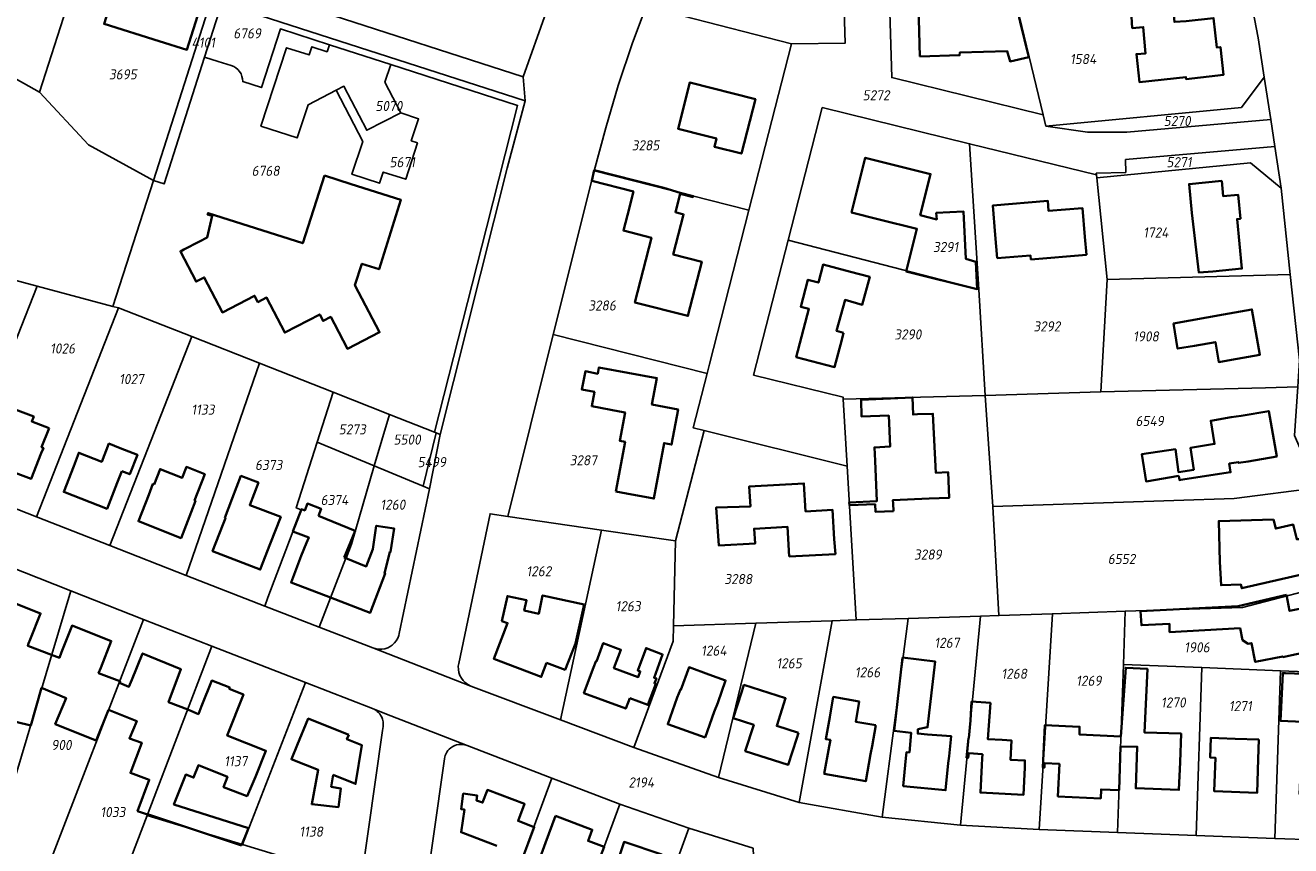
# Model space of a CAD drawing. Extents: x 177930 to 190767, y 381068 to 392034.
# Tile 215 of 256: x 183569 to 183794, y 386284 to 386430. Entities that reach past the tile are written whole.
import ezdxf
from ezdxf.enums import TextEntityAlignment as Align

# ---------------------------------------------------------------- set-up
doc = ezdxf.new("R2010")
doc.units = 0
for name, color, linetype, lineweight in [('B-XX-KG-GRENS_PERCEEL-GV', 150, 'Continuous', 25), ('B-XX-KG-GRENS_PERCEEL-S', 150, 'Continuous', 25), ('B-XX-OG-BEBOUWING-G', 7, 'Continuous', 35)]:
    doc.layers.add(name, color=color, linetype=linetype, lineweight=lineweight)
doc.styles.add('NLCS-ISO', font='NLCS-ISO.ttf', dxfattribs={"height": 1.8})

# ---------------------------------------------------------------- blocks, each defined once
blk = doc.blocks.new('SKG-PERCEELNUMMER-SO')
at = {"layer": 'DefPoints'}
blk.add_point((0, 0), dxfattribs=at)
at = {"style": 'NLCS-ISO', "oblique": 10, "flags": 1}
blk.add_attdef('GEMEENTECODE', text='', height=1.8, dxfattribs=at).set_placement((-0.5, 2.55), align=Align.MIDDLE_RIGHT)
blk.add_attdef('SECTIE', text='', height=1.8, dxfattribs=at).set_placement((0.5, 2.5), align=Align.MIDDLE_LEFT)
at = {"style": 'NLCS-ISO', "oblique": 10}
blk.add_attdef('PERCEELNUMMER', text='', height=1.8, dxfattribs=at).set_placement((0, 0), align=Align.MIDDLE_CENTER)

msp = doc.modelspace()

# ---------------------------------------------------------------- linework, layer by layer
at = {"layer": 'B-XX-KG-GRENS_PERCEEL-GV'}
for points in [[(183603.89, 386434.428), (183657.889, 386416.993), (183657.534, 386421.312), (183621.876, 386432.823), (183629.355, 386456.001), (183634.59, 386454.336), (183643.273, 386479.875), (183648.526, 386478.212), (183652.612, 386491.561), (183644.763, 386494.146), (183642.317, 386490.983), (183623.618, 386466.802), (183618.3, 386449.129), (183580.524, 386461.204), (183574.601, 386466.543), (183542.873, 386495.144), (183533.864, 386484.809), (183527.899, 386473.974), (183531.491, 386477.844), (183558.533, 386458.464), (183558.797, 386459.299), (183582.095, 386451.853), (183605.022, 386444.525), (183606.927, 386443.917)], [(183679.464, 386433.839), (183705.38, 386427.148), (183714.931, 386427.304), (183714.22, 386451.001), (183712.52, 386450.97), (183712.219, 386461.994), (183692.191, 386461.941), (183689.199, 386455.94), (183686.195, 386449.671), (183682.66, 386441.722)], [(183740.418, 386455.247), (183738.784, 386462.064), (183721.987, 386462.02), (183723.211, 386421.148), (183750.18, 386414.539), (183745.153, 386435.5)], [(183570.983, 386383.993), (183584.476, 386380.377), (183591.692, 386402.83), (183580.121, 386409.152), (183571.387, 386418.56), (183549.247, 386430.983), (183514.449, 386459.45), (183508.064, 386453.157), (183509.361, 386452.091), (183508.765, 386451.104), (183506.052, 386446.409), (183503.576, 386441.482), (183546.01, 386421.406), (183556.16, 386419.966), (183556.986, 386387.744)], [(183582.095, 386451.853), (183558.797, 386459.299), (183558.533, 386458.464), (183549.247, 386430.983), (183571.387, 386418.56)], [(183657.534, 386421.312), (183665.773, 386444.415), (183634.59, 386454.336), (183629.355, 386456.001), (183621.876, 386432.823)], [(183591.692, 386402.83), (183605.022, 386444.525), (183582.095, 386451.853), (183571.387, 386418.56), (183580.121, 386409.152)], [(183605.022, 386444.525), (183591.692, 386402.83), (183593.596, 386402.222), (183600.814, 386424.806), (183603.89, 386434.428), (183606.927, 386443.917)], [(183786.787, 386436.918), (183745.153, 386435.5), (183750.18, 386414.539), (183750.667, 386412.506), (183785.488, 386415.824), (183789.562, 386421.228), (183788.467, 386428.22)], [(183651.024, 386394.409), (183641.766, 386357.991), (183641.762, 386357.977), (183642.054, 386357.862), (183642.761, 386357.583), (183654.714, 386405.006), (183657.889, 386416.993), (183603.89, 386434.428), (183600.814, 386424.806), (183603.236, 386424.035), (183605.561, 386423.295), (183605.995, 386423.119), (183606.395, 386422.876), (183606.752, 386422.573), (183607.055, 386422.216), (183607.297, 386421.815), (183607.472, 386421.381), (183607.576, 386420.924), (183607.605, 386420.457), (183610.936, 386419.376), (183614.321, 386429.831), (183623.074, 386427.001), (183633.956, 386423.515), (183656.57, 386416.204)], [(183697.78, 386397.527), (183705.38, 386427.148), (183679.464, 386433.839), (183677.038, 386427.365), (183674.502, 386419.741), (183672.286, 386412.227), (183670.213, 386404.568)], [(183623.687, 386365.103), (183633.766, 386361.129), (183641.762, 386357.977), (183641.766, 386357.991), (183651.024, 386394.409), (183656.57, 386416.204), (183633.956, 386423.515), (183632.93, 386420.34), (183635.74, 386414.86), (183638.935, 386413.783), (183637.625, 386409.896), (183638.73, 386409.523), (183636.63, 386403.045), (183632.635, 386404.337), (183631.989, 386402.34), (183627.042, 386403.94), (183628.983, 386409.765), (183624.27, 386418.923), (183619.237, 386416.333), (183617.316, 386410.419), (183610.85, 386412.52), (183615.43, 386426.49), (183619.42, 386425.2), (183619.89, 386426.65), (183622.64, 386425.75), (183623.074, 386427.001), (183614.321, 386429.831), (183610.936, 386419.376), (183607.605, 386420.457), (183607.576, 386420.924), (183607.472, 386421.381), (183607.297, 386421.815), (183607.055, 386422.216), (183606.752, 386422.573), (183606.395, 386422.876), (183605.995, 386423.119), (183605.561, 386423.295), (183603.236, 386424.035), (183600.814, 386424.806), (183593.596, 386402.222), (183591.692, 386402.83), (183584.476, 386380.377), (183585.481, 386380.108), (183598.56, 386374.999), (183610.602, 386370.256)], [(183624.27, 386418.923), (183625.639, 386419.628), (183629.683, 386411.771), (183635.74, 386414.86), (183632.93, 386420.34), (183633.956, 386423.515), (183623.074, 386427.001), (183622.64, 386425.75), (183619.89, 386426.65), (183619.42, 386425.2), (183615.43, 386426.49), (183610.85, 386412.52), (183617.316, 386410.419), (183619.237, 386416.333)], [(183789.562, 386421.228), (183785.488, 386415.824), (183750.667, 386412.506), (183758.07, 386411.45), (183765.061, 386411.423), (183790.717, 386413.713)], [(183624.27, 386418.923), (183628.983, 386409.765), (183627.042, 386403.94), (183631.989, 386402.34), (183632.635, 386404.337), (183636.63, 386403.045), (183638.73, 386409.523), (183637.625, 386409.896), (183638.935, 386413.783), (183635.74, 386414.86), (183629.683, 386411.771), (183625.639, 386419.628)], [(183704.775, 386392.189), (183738.699, 386383.381), (183737.078, 386409.361), (183710.837, 386415.818)], [(183738.699, 386383.381), (183739.874, 386364.537), (183760.434, 386365.156), (183761.605, 386385.157), (183759.709, 386403.312), (183759.658, 386403.805), (183737.078, 386409.361)], [(183791.459, 386408.888), (183764.87, 386406.558), (183764.901, 386404.249), (183759.625, 386404.125), (183759.658, 386403.805), (183759.709, 386403.312), (183787.125, 386405.965), (183792.6, 386401.461)], [(183670.213, 386404.568), (183662.929, 386375.4), (183690.319, 386368.448), (183690.744, 386370.104), (183697.78, 386397.527)], [(183759.709, 386403.312), (183761.605, 386385.157), (183794.188, 386386.09), (183792.6, 386401.461), (183787.125, 386405.965)], [(183739.874, 386364.537), (183738.699, 386383.381), (183704.775, 386392.189), (183698.612, 386368.164), (183714.54, 386364.234), (183714.563, 386363.842)], [(183556.986, 386387.744), (183543.405, 386353.675), (183556.902, 386348.389), (183570.983, 386383.993)], [(183794.188, 386386.09), (183761.605, 386385.157), (183760.434, 386365.156), (183789.781, 386365.908), (183795.529, 386366.066), (183795.843, 386370.806)], [(183556.902, 386348.389), (183570.9, 386342.908), (183585.481, 386380.108), (183584.476, 386380.377), (183570.983, 386383.993)], [(183570.9, 386342.908), (183583.933, 386337.804), (183598.56, 386374.999), (183585.481, 386380.108)], [(183690.319, 386368.448), (183662.929, 386375.4), (183654.833, 386342.98), (183671.485, 386340.537), (183684.686, 386338.6), (183689.771, 386358.265), (183687.834, 386358.762)], [(183583.933, 386337.804), (183597.559, 386332.468), (183610.602, 386370.256), (183598.56, 386374.999)], [(183620.856, 386356.199), (183623.687, 386365.103), (183610.602, 386370.256), (183597.559, 386332.468), (183611.567, 386326.982), (183612.059, 386328.529), (183618.02, 386344.156), (183617.134, 386344.493)], [(183623.687, 386365.103), (183620.856, 386356.199), (183631.025, 386351.988), (183633.766, 386361.129)], [(183739.874, 386364.537), (183714.563, 386363.842), (183715.266, 386351.903), (183716.879, 386324.514), (183726.123, 386324.809), (183739.003, 386325.22), (183742.304, 386325.312), (183741.21, 386344.744)], [(183784.216, 386346.171), (183798.976, 386348.035), (183794.956, 386357.41), (183795.529, 386366.066), (183789.781, 386365.908), (183760.434, 386365.156), (183739.874, 386364.537), (183741.21, 386344.744)], [(183641.762, 386357.977), (183633.766, 386361.129), (183631.025, 386351.988), (183639.764, 386348.37), (183642.054, 386357.862)], [(183639.764, 386348.37), (183640.891, 386347.903), (183642.761, 386357.583), (183642.054, 386357.862)], [(183689.771, 386358.265), (183684.686, 386338.6), (183684.341, 386323.474), (183699.002, 386323.942), (183712.573, 386324.376), (183716.879, 386324.514), (183715.266, 386351.903)], [(183620.856, 386356.199), (183617.134, 386344.493), (183618.02, 386344.156), (183612.059, 386328.529), (183611.567, 386326.982), (183621.202, 386323.252), (183625.955, 386335.544), (183626.002, 386335.526), (183626.974, 386338.005), (183631.025, 386351.988)], [(183639.764, 386348.37), (183631.025, 386351.988), (183626.974, 386338.005), (183626.002, 386335.526), (183625.955, 386335.544), (183621.202, 386323.252), (183630.787, 386319.541), (183631.359, 386319.367), (183631.885, 386319.307), (183632.353, 386319.318), (183632.898, 386319.4), (183633.431, 386319.581), (183633.846, 386319.79), (183634.236, 386320.051), (183634.652, 386320.447), (183634.939, 386320.818), (183635.212, 386321.281), (183635.388, 386321.729), (183635.475, 386322.086), (183640.891, 386347.903)], [(183799.551, 386346.693), (183798.976, 386348.035), (183784.216, 386346.171), (183741.21, 386344.744), (183742.304, 386325.312), (183751.838, 386325.623), (183764.795, 386326.059), (183785.683, 386326.763), (183804.783, 386331.739), (183803.176, 386338.455)], [(183671.485, 386340.537), (183654.833, 386342.98), (183651.663, 386343.445), (183646.075, 386316.742), (183646.005, 386316.303), (183646.017, 386315.672), (183646.12, 386315.13), (183646.287, 386314.632), (183646.556, 386314.139), (183646.855, 386313.74), (183647.216, 386313.376), (183647.72, 386313.009), (183648.263, 386312.751), (183664.2, 386306.727)], [(183684.341, 386323.474), (183684.686, 386338.6), (183671.485, 386340.537), (183664.2, 386306.727), (183677.298, 386301.775), (183684.278, 386320.737)], [(183555.123, 386284.375), (183562.53, 386281.541), (183576.96, 386329.731), (183562.996, 386335.219), (183556.551, 386320.212)], [(183808.963, 386314.803), (183805.915, 386327.145), (183804.783, 386331.739), (183785.683, 386326.763), (183764.795, 386326.059), (183764.464, 386316.587), (183778.453, 386316.026), (183792.444, 386315.465)], [(183562.53, 386281.541), (183571.935, 386277.943), (183589.947, 386324.627), (183576.96, 386329.731)], [(183763.418, 386286.658), (183764.464, 386316.587), (183764.795, 386326.059), (183751.838, 386325.623), (183749.445, 386287.186)], [(183571.935, 386277.943), (183584.301, 386273.212), (183590.601, 386289.692), (183602.127, 386319.839), (183589.947, 386324.627)], [(183692.369, 386296.451), (183699.002, 386323.942), (183684.341, 386323.474), (183684.278, 386320.737), (183677.298, 386301.775)], [(183706.71, 386291.997), (183712.573, 386324.376), (183699.002, 386323.942), (183692.369, 386296.451)], [(183716.879, 386324.514), (183712.573, 386324.376), (183706.71, 386291.997), (183721.514, 386289.354), (183726.123, 386324.809)], [(183726.123, 386324.809), (183721.514, 386289.354), (183735.459, 386287.983), (183739.003, 386325.22)], [(183739.003, 386325.22), (183735.459, 386287.983), (183749.445, 386287.186), (183751.838, 386325.623), (183742.304, 386325.312)], [(183590.601, 386289.692), (183607.586, 386284.506), (183618.776, 386313.378), (183602.127, 386319.839)], [(183777.448, 386286.14), (183778.453, 386316.026), (183764.464, 386316.587), (183763.418, 386286.658)], [(183791.467, 386285.565), (183792.444, 386315.465), (183778.453, 386316.026), (183777.448, 386286.14)], [(183792.444, 386315.465), (183791.467, 386285.565), (183805.799, 386285.117), (183807.206, 386285.184), (183808.393, 386285.451), (183809.787, 386286.054), (183811.004, 386286.82), (183812.075, 386287.863), (183812.896, 386288.982), (183813.492, 386290.18), (183813.906, 386291.731), (183814.057, 386293.08), (183813.984, 386293.916), (183813.804, 386294.916), (183808.963, 386314.803)], [(183626.637, 386278.712), (183628.709, 386278.056), (183632.498, 386304.82), (183632.59, 386305.509), (183632.611, 386305.734), (183632.626, 386306.081), (183632.605, 386306.389), (183632.505, 386306.822), (183632.359, 386307.177), (183632.162, 386307.562), (183632, 386307.78), (183631.811, 386308.011), (183631.575, 386308.224), (183631.357, 386308.399), (183631.128, 386308.546), (183630.714, 386308.746), (183618.776, 386313.378), (183607.586, 386284.506)], [(183651.653, 386266.585), (183662.685, 386296.346), (183647.59, 386302.161), (183647.163, 386302.296), (183646.759, 386302.353), (183646.367, 386302.358), (183646.057, 386302.326), (183645.705, 386302.249), (183645.366, 386302.133), (183645.019, 386301.964), (183644.687, 386301.746), (183644.39, 386301.477), (183644.164, 386301.238), (183643.974, 386300.964), (183643.826, 386300.703), (183643.685, 386300.376), (183643.605, 386300.109), (183643.543, 386299.782), (183639.464, 386270.986)], [(183674.765, 386291.674), (183662.685, 386296.346), (183651.653, 386266.585), (183655.421, 386265.223), (183663.909, 386262.16)], [(183676.249, 386257.705), (183687.054, 386287.434), (183674.765, 386291.674), (183663.909, 386262.16)], [(183698.527, 386283.837), (183687.054, 386287.434), (183676.249, 386257.705), (183677.453, 386257.269), (183681.677, 386255.744), (183687.913, 386253.493), (183693.688, 386251.408), (183694.563, 386251.092), (183698.982, 386272.679)]]:
    msp.add_lwpolyline(points, close=True, dxfattribs=at)
for points in [[(183714.22, 386451.001), (183714.931, 386427.304), (183705.38, 386427.148), (183697.78, 386397.527), (183690.744, 386370.104), (183690.319, 386368.448), (183687.834, 386358.762), (183689.771, 386358.265), (183715.266, 386351.903), (183714.563, 386363.842), (183714.54, 386364.234), (183698.612, 386368.164), (183704.775, 386392.189), (183710.837, 386415.818), (183737.078, 386409.361), (183759.658, 386403.805), (183759.625, 386404.125), (183764.901, 386404.249), (183764.87, 386406.558), (183791.459, 386408.888), (183790.717, 386413.713), (183765.061, 386411.423), (183758.07, 386411.45), (183750.667, 386412.506), (183750.18, 386414.539), (183723.211, 386421.148), (183721.987, 386462.02)], [(183665.773, 386444.415), (183657.534, 386421.312), (183657.889, 386416.993), (183654.714, 386405.006), (183642.761, 386357.583), (183640.891, 386347.903), (183635.475, 386322.086), (183635.388, 386321.729), (183635.212, 386321.281), (183634.939, 386320.818), (183634.652, 386320.447), (183634.236, 386320.051), (183633.846, 386319.79), (183633.431, 386319.581), (183632.898, 386319.4), (183632.353, 386319.318), (183631.885, 386319.307), (183631.359, 386319.367), (183630.787, 386319.541), (183648.263, 386312.751), (183647.72, 386313.009), (183647.216, 386313.376), (183646.855, 386313.74), (183646.556, 386314.139), (183646.287, 386314.632), (183646.12, 386315.13), (183646.017, 386315.672), (183646.005, 386316.303), (183646.075, 386316.742), (183651.663, 386343.445), (183654.833, 386342.98), (183662.929, 386375.4), (183670.213, 386404.568), (183672.286, 386412.227), (183674.502, 386419.741), (183677.038, 386427.365), (183679.464, 386433.839)], [(183786.787, 386436.918), (183788.467, 386428.22), (183789.562, 386421.228), (183790.717, 386413.713), (183791.459, 386408.888), (183792.6, 386401.461), (183794.188, 386386.09), (183795.843, 386370.806)], [(183805.799, 386285.117), (183791.467, 386285.565), (183777.448, 386286.14), (183763.418, 386286.658), (183749.445, 386287.186), (183735.459, 386287.983), (183721.514, 386289.354), (183706.71, 386291.997), (183692.369, 386296.451), (183677.298, 386301.775), (183664.2, 386306.727), (183648.263, 386312.751), (183630.787, 386319.541), (183621.202, 386323.252), (183611.567, 386326.982), (183597.559, 386332.468), (183583.933, 386337.804), (183570.9, 386342.908), (183556.902, 386348.389)], [(183562.996, 386335.219), (183576.96, 386329.731), (183589.947, 386324.627), (183602.127, 386319.839), (183618.776, 386313.378), (183630.714, 386308.746), (183632.943, 386307.881), (183644.071, 386303.517), (183647.59, 386302.161), (183662.685, 386296.346), (183674.765, 386291.674), (183687.054, 386287.434), (183698.527, 386283.837)], [(183639.464, 386270.986), (183643.543, 386299.782), (183643.605, 386300.109), (183643.685, 386300.376), (183643.826, 386300.703), (183643.974, 386300.964), (183644.164, 386301.238), (183644.39, 386301.477), (183644.687, 386301.746), (183645.019, 386301.964), (183645.366, 386302.133), (183645.705, 386302.249), (183646.057, 386302.326), (183646.367, 386302.358), (183646.759, 386302.353), (183647.163, 386302.296), (183647.59, 386302.161), (183644.071, 386303.517), (183632.943, 386307.881), (183630.714, 386308.746), (183631.128, 386308.546), (183631.357, 386308.399), (183631.575, 386308.224), (183631.811, 386308.011), (183632, 386307.78), (183632.162, 386307.562), (183632.359, 386307.177), (183632.505, 386306.822), (183632.605, 386306.389), (183632.626, 386306.081), (183632.611, 386305.734), (183632.59, 386305.509), (183632.498, 386304.82), (183628.709, 386278.056)], [(183626.637, 386278.712), (183607.586, 386284.506), (183590.601, 386289.692), (183584.301, 386273.212)]]:
    msp.add_lwpolyline(points, dxfattribs=at)
at = {"layer": 'B-XX-OG-BEBOUWING-G'}
for points in [[(183586.365, 386441.781), (183584.822, 386436.842), (183582.909, 386430.722), (183592.74, 386427.652), (183597.666, 386426.113), (183601.496, 386438.37), (183596.191, 386440.028), (183595.181, 386436.797), (183591.036, 386438.092), (183591.67, 386440.124)], [(183728.2, 386424.93), (183735.3, 386425.13), (183735.32, 386425.61), (183743.77, 386425.85), (183744.28, 386424.03), (183747.64, 386424.82), (183746.09, 386431.065), (183744.956, 386436.057), (183741.555, 386435.286), (183741.222, 386436.8), (183734.739, 386436.711), (183734.645, 386438.425), (183727.85, 386438.32)], [(183690.068, 386410.792), (183691.985, 386410.301), (183691.612, 386408.846), (183696.426, 386407.612), (183698.911, 386417.304), (183687.258, 386420.292), (183685.146, 386412.054)], [(183720.971, 386395.901), (183727.691, 386394.225), (183725.794, 386386.616), (183738.423, 386383.466), (183738.2, 386388.349), (183736.426, 386388.838), (183735.972, 386397.317), (183731.149, 386397.058), (183731.211, 386395.9), (183728.29, 386396.629), (183730.12, 386403.964), (183718.485, 386406.867), (183716.055, 386397.127)], [(183781.974, 386402.743), (183776.179, 386402.177), (183776.681, 386397.04), (183777.916, 386386.429), (183780.417, 386386.621), (183785.588, 386387.126), (183784.726, 386395.95), (183785.322, 386396.009), (183784.905, 386400.27), (183782.242, 386400.009)], [(183741.995, 386388.97), (183747.923, 386389.473), (183747.984, 386388.756), (183757.877, 386389.594), (183757.599, 386392.792), (183757.172, 386397.914), (183751.159, 386397.412), (183751.012, 386399.18), (183741.2, 386398.362), (183741.637, 386393.129)], [(183714.639, 386375.659), (183713.37, 386376.035), (183714.883, 386381.542), (183717.959, 386380.675), (183719.291, 386385.653), (183715.846, 386386.557), (183710.977, 386387.835), (183710.14, 386384.645), (183708.27, 386385.135), (183707.007, 386380.325), (183708.446, 386379.947), (183706.194, 386371.371), (183713.041, 386369.574), (183714.319, 386374.441)], [(183773.417, 386377.369), (183774.11, 386372.86), (183777.131, 386373.382), (183780.848, 386374.024), (183781.461, 386370.481), (183783.746, 386370.889), (183788.781, 386371.78), (183787.354, 386379.843), (183782.29, 386378.947), (183776.351, 386377.891)], [(183674.046, 386347.397), (183675.934, 386347.048), (183680.833, 386346.139), (183682.668, 386356.026), (183683.978, 386355.783), (183685.137, 386362.029), (183680.496, 386362.89), (183681.372, 386367.611), (183671.05, 386369.526), (183670.839, 386368.391), (183668.634, 386368.823), (183668, 386365.586), (183670.238, 386365.148), (183669.764, 386362.596), (183674.729, 386361.675), (183675.703, 386361.494), (183674.764, 386356.44), (183675.699, 386356.266)], [(183723.509, 386343.932), (183723.445, 386345.284), (183723.417, 386345.878), (183729.893, 386346.136), (183733.455, 386346.306), (183733.237, 386350.863), (183731.033, 386350.757), (183730.529, 386361.276), (183727.8, 386361.162), (183727.022, 386361.129), (183726.922, 386364.16), (183717.735, 386363.771), (183717.842, 386360.746), (183722.683, 386360.948), (183722.915, 386355.409), (183720.133, 386355.266), (183720.234, 386352.857), (183720.535, 386345.672), (183715.644, 386345.467), (183715.665, 386344.959), (183720.239, 386345.15), (183720.295, 386343.798)], [(183573.11, 386358.69), (183570.028, 386359.904), (183570.369, 386360.771), (183566.567, 386362.2), (183564.97, 386357.95), (183564.533, 386357.022), (183562.782, 386352.358), (183563.301, 386352.163), (183562.949, 386351.228), (183565.744, 386350.17), (183566.098, 386351.113), (183569.948, 386349.667), (183571.673, 386354.26), (183572.093, 386355.156), (183571.768, 386355.283)], [(183774.35, 386350.208), (183774.46, 386349.447), (183774.665, 386349.472), (183783.575, 386350.844), (183783.338, 386352.382), (183784.959, 386352.641), (183784.979, 386352.513), (183786.666, 386352.765), (183791.781, 386353.655), (183790.374, 386361.739), (183785.419, 386360.877), (183783.655, 386360.633), (183780.044, 386360.015), (183780.719, 386355.875), (183776.444, 386355.216), (183777.004, 386351.284), (183774.263, 386350.857), (183773.738, 386354.952), (183767.782, 386354.079), (183768.498, 386349.216)], [(183586.078, 386351.028), (183587.473, 386350.479), (183588.841, 386353.955), (183585.792, 386355.156), (183583.766, 386355.954), (183582.489, 386352.71), (183578.408, 386354.316), (183577.497, 386351.907), (183575.719, 386347.336), (183583.44, 386344.332), (183585.229, 386348.928)], [(183591.821, 386348.666), (183591.613, 386348.747), (183590.867, 386346.821), (183589.018, 386342.098), (183596.633, 386339.116), (183598.435, 386343.717), (183599.182, 386345.762), (183599.024, 386345.824), (183600.849, 386350.482), (183597.579, 386351.777), (183596.833, 386349.868), (183592.893, 386351.408)], [(183604.429, 386342.724), (183604.531, 386342.685), (183604.072, 386341.495), (183602.244, 386336.761), (183610.736, 386333.482), (183612.512, 386338.081), (183614.364, 386342.876), (183608.854, 386344.979), (183610.388, 386348.998), (183607.277, 386350.185), (183605.743, 386346.167)], [(183704.95, 386335.821), (183713.184, 386336.267), (183712.955, 386338.945), (183712.671, 386344.137), (183707.85, 386343.873), (183707.578, 386348.861), (183697.84, 386348.329), (183698.036, 386344.747), (183691.941, 386344.587), (183692.411, 386337.773), (183698.869, 386338.137), (183698.7, 386340.769), (183704.649, 386341.107)], [(183791.227, 386342.402), (183781.457, 386342.142), (183781.65, 386334.894), (183781.865, 386330.705), (183785.391, 386330.82), (183785.54, 386330.17), (183796.749, 386332.742), (183796.021, 386335.915), (183795.94, 386338.919), (183795.362, 386338.904), (183794.737, 386341.515), (183791.595, 386340.799)], [(183661.74, 386316.88), (183665.02, 386315.65), (183666.85, 386320.345), (183668.449, 386327.281), (183661.029, 386328.889), (183660.325, 386325.637), (183657.758, 386326.193), (183658.156, 386328.028), (183654.74, 386328.76), (183653.78, 386324.29), (183654.77, 386323.95), (183652.36, 386317.58), (183660.79, 386314.38)], [(183793.493, 386328.983), (183784.886, 386326.951), (183767.541, 386326.088), (183767.689, 386323.591), (183772.664, 386323.853), (183772.688, 386322.359), (183785.251, 386323.041), (183785.709, 386320.923), (183786.665, 386320.281), (183787.276, 386320.391), (183787.951, 386317.045), (183792.85, 386318.034), (183792.874, 386317.913), (183794.497, 386318.246), (183799.508, 386319.302), (183798.644, 386323.399), (183799.459, 386323.571), (183799.653, 386323.877), (183799.247, 386326.171), (183798.966, 386326.422), (183798.047, 386326.23), (183797.899, 386326.934), (183794.083, 386326.13)], [(183676.535, 386310.583), (183679.777, 386309.378), (183681.181, 386313.157), (183680.949, 386313.243), (183681.285, 386314.093), (183680.878, 386314.232), (183682.397, 386318.381), (183679.438, 386319.5), (183677.963, 386315.529), (183678.423, 386315.35), (183678.043, 386314.328), (183673.735, 386315.936), (183674.958, 386319.216), (183671.819, 386320.387), (183670.596, 386317.107), (183670.498, 386317.144), (183670.073, 386316.063), (183668.375, 386311.491), (183675.841, 386308.717)], [(183727.88, 386305.059), (183729.606, 386305.393), (183730.97, 386317.105), (183725.139, 386317.812), (183723.622, 386304.76), (183726.69, 386304.39), (183726.353, 386300.909), (183725.835, 386300.959), (183725.722, 386299.871), (183725.248, 386294.907), (183732.809, 386294.184), (183733.271, 386299.014), (183733.44, 386300.226), (183733.765, 386303.817), (183729.564, 386304.113), (183727.844, 386304.279)], [(183689.961, 386303.585), (183691.593, 386308.175), (183692.213, 386309.756), (183693.623, 386313.75), (183690.641, 386314.822), (183687.102, 386316.094), (183685.664, 386312.097), (183685.56, 386312.134), (183685.007, 386310.681), (183683.324, 386305.944)], [(183706.62, 386304.399), (183702.725, 386305.653), (183704.307, 386310.565), (183696.882, 386312.953), (183696.499, 386311.763), (183694.969, 386307.003), (183698.619, 386305.83), (183697.127, 386301.151), (183704.774, 386298.713), (183706.29, 386303.466)], [(183720.36, 386305.769), (183716.794, 386306.382), (183717.383, 386309.976), (183712.798, 386310.819), (183712.156, 386307.228), (183711.453, 386303.296), (183712.288, 386303.146), (183712.05, 386302), (183711.171, 386297.099), (183718.577, 386295.77), (183719.446, 386300.617), (183719.698, 386302.037)], [(183788.577, 386303.197), (183784.382, 386303.341), (183781.483, 386303.441), (183780.02, 386303.491), (183779.935, 386300.011), (183780.852, 386299.98), (183780.648, 386293.997), (183788.299, 386293.734), (183788.504, 386299.703)], [(183676.221, 386269.077), (183676.66, 386270.401), (183680.455, 386269.051), (183682.793, 386275.559), (183680.05, 386276.554), (183680.557, 386277.964), (183680.648, 386277.931), (183682.26, 386282.713), (183675.533, 386284.98), (183673.923, 386280.202), (183673.409, 386278.807), (183671.274, 386279.629), (183670.131, 386276.476), (183670.043, 386276.004), (183670.156, 386275.406), (183670.482, 386274.861), (183670.87, 386274.502), (183671.643, 386274.201), (183670.456, 386271.121)]]:
    msp.add_lwpolyline(points, close=True, dxfattribs=at)
for points in [[(183765.674, 386436.199), (183766.04, 386429.984), (183768, 386430.162), (183768.433, 386425.479), (183766.798, 386425.348), (183767.334, 386420.371), (183775.61, 386421.262), (183775.648, 386420.907), (183782.291, 386421.622), (183781.756, 386426.592), (183781.108, 386426.522), (183780.544, 386431.759), (183775.639, 386431.231), (183773.563, 386431.085), (183773.034, 386436.45)], [(183670.199, 386404.693), (183669.782, 386402.784)], [(183669.782, 386402.784), (183677.201, 386400.851), (183676.119, 386396.638), (183675.418, 386393.908), (183680.413, 386392.625), (183677.455, 386381.106), (183686.898, 386378.681), (183689.378, 386388.338), (183684.283, 386389.646), (183686.116, 386396.784), (183684.663, 386397.157), (183685.509, 386400.45), (183687.814, 386399.858), (183687.856, 386400.023), (183685.551, 386400.615), (183682.623, 386401.491), (183677.69, 386402.757), (183670.199, 386404.693)], [(183622.186, 386403.688), (183618.304, 386391.636), (183601.431, 386397.017), (183601.352, 386396.759), (183602.155, 386396.513), (183601.28, 386392.678), (183599.876, 386391.947), (183597.142, 386390.523), (183596.499, 386390.189), (183599.299, 386384.81), (183600.746, 386385.563), (183603.996, 386379.317), (183609.72, 386382.297), (183610.306, 386381.172), (183611.849, 386381.975), (183615.097, 386375.734), (183621.312, 386378.969), (183621.915, 386377.811), (183623.293, 386378.528), (183623.953, 386377.26), (183626.247, 386372.852), (183631.97, 386375.79), (183627.59, 386384.2), (183628.84, 386387.99), (183631.88, 386387.02), (183635.79, 386399.35), (183626.891, 386402.188)], [(183626.891, 386402.188), (183622.186, 386403.688)], [(183621.1, 386343.088), (183621.573, 386344.328), (183619.116, 386345.265), (183618.643, 386344.025), (183618.056, 386344.249), (183616.552, 386340.306), (183619.373, 386339.23), (183618.988, 386338.274), (183618.041, 386335.922), (183616.232, 386331.195), (183623.237, 386328.516)], [(183625.672, 386335.622), (183627.608, 386340.428), (183621.1, 386343.088)], [(183623.237, 386328.516), (183630.319, 386325.808), (183632.982, 386332.769), (183632.869, 386332.812), (183633.822, 386336.647), (183633.931, 386336.631), (183634.572, 386340.833), (183631.399, 386341.317), (183630.756, 386337.114), (183629.598, 386334.064), (183625.943, 386335.514)], [(183625.795, 386335.573), (183625.672, 386335.622)], [(183625.943, 386335.514), (183625.795, 386335.573)], [(183573.54, 386318.308), (183569.326, 386319.939), (183569.47, 386320.312), (183569.758, 386321.055), (183571.595, 386325.685), (183563.646, 386328.837), (183561.782, 386324.138), (183560.926, 386321.927), (183561.027, 386321.887), (183560.526, 386320.615), (183560.692, 386320.105), (183558.413, 386319.071), (183560.047, 386315.315), (183561.764, 386316.115), (183562.031, 386315.571), (183566.137, 386313.914), (183566.814, 386313.825), (183564.782, 386306.96), (183569.839, 386305.686), (183571.769, 386312.416)], [(183585.702, 386313.625), (183581.933, 386315.052), (183582.312, 386316.002), (183584.182, 386320.759), (183577.201, 386323.504), (183575.342, 386318.774), (183574.951, 386317.791), (183573.54, 386318.308)], [(183597.808, 386308.542), (183594.393, 386309.868), (183596.593, 386315.74), (183589.778, 386318.554), (183587.836, 386313.85), (183587.336, 386312.634), (183585.68, 386313.34), (183585.769, 386313.6), (183585.702, 386313.625)], [(183763.949, 386301.991), (183766.949, 386301.917), (183766.668, 386294.542), (183774.373, 386294.249), (183774.562, 386299.205), (183774.756, 386304.284), (183768.205, 386304.494), (183768.74, 386315.806), (183764.897, 386316.013), (183764.031, 386303.738)], [(183798.22, 386314.835), (183793.351, 386315.04), (183792.841, 386315.061), (183792.483, 386306.538), (183796.41, 386306.373), (183796.075, 386298.422), (183795.866, 386293.464), (183803.431, 386293.146), (183803.889, 386304.023), (183800.533, 386304.164), (183800.757, 386309.468)], [(183571.769, 386312.416), (183576.128, 386310.588), (183574.213, 386305.976), (183581.478, 386303.042), (183583.725, 386308.502)], [(183607.37, 386284.336), (183608.612, 386287.394), (183595.341, 386291.642), (183597.447, 386296.982), (183598.85, 386296.446), (183599.718, 386298.647), (183604.886, 386296.594), (183604.18, 386294.717), (183608.378, 386293.138), (183609.157, 386294.896), (183609.896, 386296.563), (183611.729, 386301.215), (183604.849, 386303.927), (183607.73, 386311.266), (183605.213, 386312.259), (183605.294, 386312.464), (183602.077, 386313.733), (183600.264, 386309.135), (183599.706, 386307.749), (183597.965, 386308.481), (183597.808, 386308.542)], [(183736.871, 386303.449), (183736.549, 386299.982), (183736.848, 386299.963), (183736.922, 386300.76), (183739.36, 386300.585), (183739.311, 386299.807), (183739.267, 386298.66), (183739.004, 386293.765), (183746.652, 386293.355), (183746.913, 386298.205), (183746.941, 386299.487), (183744.333, 386299.599), (183744.532, 386303.056), (183742.879, 386303.156), (183740.347, 386303.264), (183740.788, 386309.754), (183737.424, 386309.978), (183737.229, 386306.633)], [(183583.725, 386308.502), (183588.722, 386306.514), (183587.412, 386303.423), (183589.609, 386302.644), (183587.604, 386297.27), (183590.951, 386296.042), (183588.877, 386290.466), (183590.67, 386289.872)], [(183626.48, 386304.03), (183619.28, 386306.95), (183617.282, 386302.188), (183616.29, 386299.706), (183616.549, 386299.602), (183621.042, 386297.806), (183619.886, 386291.69), (183624.65, 386291.19), (183625.09, 386294.49), (183623.38, 386294.79)], [(183737.229, 386306.633), (183736.931, 386303.443), (183736.871, 386303.449)], [(183764.031, 386303.738), (183756.626, 386304.127), (183756.67, 386305.48), (183750.456, 386305.762), (183750.337, 386303.23), (183750.103, 386298.235), (183750.393, 386298.221), (183750.429, 386299.001), (183753.076, 386298.877), (183752.805, 386293.083), (183760.428, 386292.726), (183760.503, 386294.334), (183763.71, 386294.184), (183763.949, 386301.991)], [(183623.694, 386296.91), (183627.714, 386295.303), (183628.848, 386302.204), (183626.174, 386303.265), (183626.48, 386304.03)], [(183623.38, 386294.79), (183623.694, 386296.91)], [(183657.583, 386282.465), (183657.734, 386282.852), (183659.539, 386287.619), (183656.65, 386288.712), (183657.8, 386291.748), (183651.187, 386294.252), (183650.335, 386291.987), (183649.221, 386292.369), (183649.378, 386293.24), (183646.893, 386293.593), (183646.494, 386290.816), (183647.098, 386290.729), (183646.492, 386286.682), (183652.862, 386284.26)], [(183590.67, 386289.872), (183590.979, 386289.77)], [(183590.979, 386289.77), (183607.37, 386284.336)], [(183663.312, 386289.596), (183661.522, 386284.815), (183660.033, 386280.737), (183662.548, 386279.766)], [(183662.435, 386279.415), (183669.166, 386276.826), (183670.165, 386279.271), (183671.97, 386284.095), (183669.116, 386285.163), (183669.858, 386287.146), (183663.312, 386289.596)]]:
    msp.add_lwpolyline(points, dxfattribs=at)

# ---------------------------------------------------------------- block references
at = {"layer": 'B-XX-KG-GRENS_PERCEEL-S'}
for p, values in [((183608.397, 386429.039), {'PERCEELNUMMER': '6769'}), ((183600.575, 386427.395), {'PERCEELNUMMER': '4101'}), ((183757.298, 386424.462), {'PERCEELNUMMER': '1584'}), ((183586.261, 386421.74), {'PERCEELNUMMER': '3695'}), ((183720.422, 386418.017), {'PERCEELNUMMER': '5272'}), ((183633.633, 386416.099), {'PERCEELNUMMER': '5070'}), ((183774.048, 386413.439), {'PERCEELNUMMER': '5270'}), ((183679.358, 386409.098), {'PERCEELNUMMER': '3285'}), ((183636.022, 386406.085), {'PERCEELNUMMER': '5671'}), ((183774.377, 386406.092), {'PERCEELNUMMER': '5271'}), ((183611.682, 386404.547), {'PERCEELNUMMER': '6768'}), ((183770.25, 386393.554), {'PERCEELNUMMER': '1724'}), ((183732.807, 386390.975), {'PERCEELNUMMER': '3291'}), ((183671.609, 386380.553), {'PERCEELNUMMER': '3286'}), ((183750.85, 386376.828), {'PERCEELNUMMER': '3292'}), ((183726.076, 386375.396), {'PERCEELNUMMER': '3290'}), ((183768.497, 386375.038), {'PERCEELNUMMER': '1908'}), ((183575.515, 386372.889), {'PERCEELNUMMER': '1026'}), ((183587.788, 386367.445), {'PERCEELNUMMER': '1027'}), ((183600.514, 386362.001), {'PERCEELNUMMER': '1133'}), ((183769.144, 386359.973), {'PERCEELNUMMER': '6549'}), ((183627.124, 386358.484), {'PERCEELNUMMER': '5273'}), ((183636.887, 386356.663), {'PERCEELNUMMER': '5500'}), ((183612.223, 386352.143), {'PERCEELNUMMER': '6373'}), ((183641.285, 386352.645), {'PERCEELNUMMER': '5499'}), ((183668.272, 386352.976), {'PERCEELNUMMER': '3287'}), ((183623.942, 386345.893), {'PERCEELNUMMER': '6374'}), ((183634.336, 386345.061), {'PERCEELNUMMER': '1260'}), ((183729.64, 386336.179), {'PERCEELNUMMER': '3289'}), ((183764.15, 386335.395), {'PERCEELNUMMER': '6552'}), ((183660.354, 386333.206), {'PERCEELNUMMER': '1262'}), ((183695.873, 386331.809), {'PERCEELNUMMER': '3288'}), ((183676.247, 386326.974), {'PERCEELNUMMER': '1263'}), ((183733.031, 386320.45), {'PERCEELNUMMER': '1267'}), ((183691.518, 386319.059), {'PERCEELNUMMER': '1264'}), ((183777.57, 386319.648), {'PERCEELNUMMER': '1906'}), ((183704.923, 386316.803), {'PERCEELNUMMER': '1265'}), ((183718.893, 386315.191), {'PERCEELNUMMER': '1266'}), ((183745.024, 386314.94), {'PERCEELNUMMER': '1268'}), ((183758.316, 386313.687), {'PERCEELNUMMER': '1269'}), ((183773.357, 386309.817), {'PERCEELNUMMER': '1270'}), ((183785.295, 386309.174), {'PERCEELNUMMER': '1271'}), ((183575.307, 386302.247), {'PERCEELNUMMER': '900'}), ((183606.361, 386299.354), {'PERCEELNUMMER': '1137'}), ((183678.593, 386295.567), {'PERCEELNUMMER': '2194'}), ((183584.47, 386290.295), {'PERCEELNUMMER': '1033'}), ((183619.793, 386286.809), {'PERCEELNUMMER': '1138'})]:
    msp.add_blockref('SKG-PERCEELNUMMER-SO', p, dxfattribs=at).add_auto_attribs(values)

doc.saveas('drawing.dxf')
